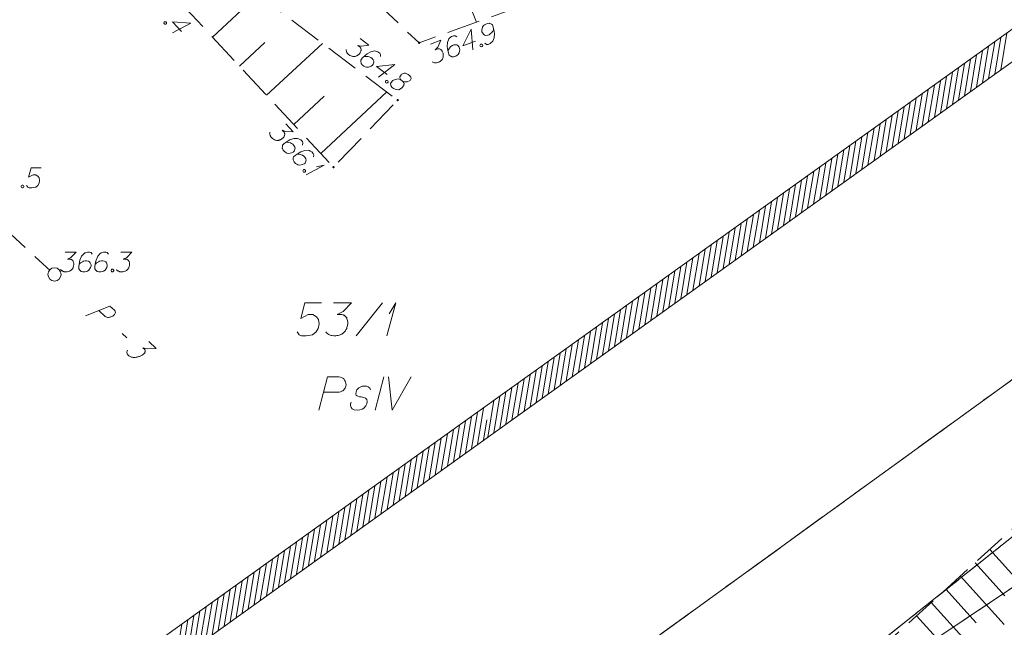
# Model space of a CAD drawing. Header units: metres. Extents: x 5555129 to 5556676, y 5635595 to 5636517.
# Tile 125 of 256: x 5555408 to 5555445, y 5636419 to 5636442. Entities that reach past the tile are written whole.
import ezdxf

# ---------------------------------------------------------------- set-up
doc = ezdxf.new("R2010")
doc.units = ezdxf.units.M
doc.header["$MEASUREMENT"] = 0
for name, pattern in [('L_0_04', [1.5, 1, -0.5]), ('L_0_05', [1.75, 1.25, -0.5]), ('PRZER1-1', [2, 1, -1]), ('PRZER2_5-1', [3.5, 2.5, -1]), ('PRZER3-1', [4, 3, -1])]:
    doc.linetypes.add(name, pattern=pattern)
for name, color, linetype, lineweight in [('#przekroje', 7, 'L_0_04', 18), ('#skartowane', 7, 'Continuous', 18), ('#zakres', 7, 'Continuous', 18)]:
    doc.layers.add(name, color=color, linetype=linetype, lineweight=lineweight)
for name, color, linetype, lineweight, true_color in [('GESDZI', 7, 'Continuous', 18, 0x0a0909), ('GESDZI_O', 7, 'Continuous', 18, 0x0a0909), ('GESKKL', 7, 'PRZER3-1', 18, 0x008000), ('GESKKL_O', 7, 'PRZER3-1', 18, 0x008000), ('GESUZY', 7, 'PRZER1-1', 18, 0x008000), ('GSSZSN', 7, 'PRZER2_5-1', 18, 0x0a0909)]:
    doc.layers.add(name, color=color, linetype=linetype, lineweight=lineweight, true_color=true_color)

# ---------------------------------------------------------------- blocks, each defined once
blk = doc.blocks.new('SLU')
at = {"color": 0, "linetype": 'Continuous', "lineweight": 18}
blk.add_wipeout([(0, -0.5), (0.25, -0.433), (0.433, -0.25), (0.5, 0), (0.433, 0.25), (0.25, 0.433), (0, 0.5), (-0.25, 0.433), (-0.433, 0.25), (-0.5, 0), (-0.433, -0.25), (-0.25, -0.433)], dxfattribs=at)
blk.add_circle((0, 0), 0.5, dxfattribs=at)
blk = doc.blocks.new('*U172')
at = {"layer": 'GESDZI_O', "color": 96, "linetype": 'ByBlock', "lineweight": 18}
for q in [(5555421.991, 5636429.864), (5555422.08, 5636430.691)]:
    blk.add_line((5555422.326, 5636431.114), q, dxfattribs=at)
blk = doc.blocks.new('*U306')
at = {"layer": '#skartowane', "color": 7, "linetype": 'ByBlock', "lineweight": 18}
for q in [(5555418.943, 5636435.946), (5555419.342, 5636436.246)]:
    blk.add_line((5555419.628, 5636436.311), q, dxfattribs=at)

msp = doc.modelspace()

# ---------------------------------------------------------------- hatches: boundary and pattern name
at = {"layer": '#skartowane', "linetype": 'Continuous', "lineweight": 18}
h = msp.add_hatch(color=7, dxfattribs=at)
edge = h.paths.add_edge_path()
edge.add_arc((5555423.21, 5636440.92), 0.045, 0, 360)
h = msp.add_hatch(color=7, dxfattribs=at)
edge = h.paths.add_edge_path()
edge.add_arc((5555422.4, 5636438.76), 0.045, 0, 360)
h = msp.add_hatch(color=7, dxfattribs=at)
edge = h.paths.add_edge_path()
edge.add_arc((5555419.98, 5636436.23), 0.045, 0, 360)
h = msp.add_hatch(color=7, dxfattribs=at)
edge = h.paths.add_edge_path()
edge.add_arc((5555409.46, 5636432.18), 0.045, 0, 360)

# ---------------------------------------------------------------- linework, layer by layer
at = {"layer": '#przekroje', "color": 7, "linetype": 'Continuous'}
msp.add_line((5555412.01228, 5636429.95759), (5555412.18754, 5636429.79699), dxfattribs=at)
at = {"layer": '#przekroje', "color": 7, "lineweight": 18, "flags": 128}
msp.add_lwpolyline([(5555409.45589, 5636432.18389), (5555392.51376, 5636447.75696)], dxfattribs=at)
at = {"layer": '#przekroje', "color": 7, "linetype": 'Continuous', "flags": 128}
for points in [[(5555410.62197, 5636430.61645), (5555411.54635, 5636430.99012), (5555411.72161, 5636430.82952), (5555411.73983, 5636430.80314), (5555411.74588, 5636430.78806), (5555411.75172, 5636430.7538), (5555411.74951, 5636430.72707), (5555411.73702, 5636430.70007), (5555411.71823, 5636430.66916), (5555411.68311, 5636430.63413), (5555411.6501, 5636430.60671), (5555411.61501, 5636430.59074), (5555411.58621, 5636430.57868), (5555411.55331, 5636430.57038), (5555411.52665, 5636430.56605), (5555411.48964, 5636430.56152), (5555411.45473, 5636430.5646), (5555411.43017, 5636430.56789), (5555411.39738, 5636430.5787), (5555411.3709, 5636430.59343), (5555411.1264, 5636430.81748)], [(5555413.00934, 5636429.64953), (5555413.2946, 5636429.38814), (5555412.94972, 5636429.37738), (5555412.79196, 5636429.41614), (5555412.86531, 5636429.34893), (5555412.87548, 5636429.33008), (5555412.87739, 5636429.31864), (5555412.8794, 5636429.30726), (5555412.88132, 5636429.29582), (5555412.8791, 5636429.26909), (5555412.86864, 5636429.24977), (5555412.85828, 5636429.2305), (5555412.84378, 5636429.21488), (5555412.80866, 5636429.17985), (5555412.77558, 5636429.1525), (5555412.75697, 5636429.14064), (5555412.73223, 5636429.12488), (5555412.69106, 5636429.10493), (5555412.6622, 5636429.09293), (5555412.63341, 5636429.08087), (5555412.61079, 5636429.07283), (5555412.59437, 5636429.06866), (5555412.57789, 5636429.06454), (5555412.56147, 5636429.06036), (5555412.53471, 5636429.05597), (5555412.49771, 5636429.05143), (5555412.467, 5636429.05081), (5555412.44647, 5636429.0504), (5555412.42184, 5636429.05375), (5555412.39727, 5636429.05704), (5555412.3686, 5636429.06409), (5555412.35421, 5636429.06758), (5555412.31328, 5636429.08587), (5555412.28269, 5636429.10436), (5555412.26016, 5636429.11533), (5555412.23166, 5636429.14144), (5555412.2053, 5636429.17528), (5555412.19918, 5636429.19043), (5555412.19322, 5636429.20557), (5555412.1871, 5636429.22071), (5555412.18728, 5636429.23977), (5555412.1874, 5636429.25889), (5555412.19181, 5636429.29329), (5555412.2043, 5636429.32029)]]:
    msp.add_lwpolyline(points, dxfattribs=at)
at = {"layer": '#przekroje', "color": 7}
msp.add_point((5555409.45589, 5636432.18389), dxfattribs=at)
at = {"layer": '#skartowane', "color": 7, "linetype": 'L_0_05', "lineweight": 18, "flags": 128}
msp.add_lwpolyline([(5555432.93, 5636457.69), (5555438.86, 5636449.66), (5555436.29, 5636445.65), (5555423.21, 5636440.92), (5555417.49, 5636446.3), (5555414.53, 5636446.6), (5555413.43, 5636445.53), (5555422.4, 5636438.76), (5555419.98, 5636436.23), (5555412.85, 5636443.89), (5555412.48, 5636446.64), (5555413.54, 5636447.53), (5555418.01, 5636448.49), (5555423.96, 5636443.4), (5555433.97, 5636447.4), (5555436.04, 5636449.95), (5555431.57, 5636456.93), (5555430.41, 5636459.78), (5555432.93, 5636457.69)], close=True, dxfattribs=at)
at = {"layer": '#skartowane', "color": 7, "linetype": 'Continuous', "lineweight": 18, "flags": 128}
for points in [[(5555424.59116, 5636443.65221), (5555425.37072, 5636441.70136)], [(5555415.4114, 5636441.1382), (5555417.0668, 5636442.67905)], [(5555413.65916, 5636441.71513), (5555413.67931, 5636441.69349), (5555413.6827, 5636441.67251), (5555413.67751, 5636441.64341), (5555413.65587, 5636441.62326), (5555413.62648, 5636441.62017), (5555413.60579, 5636441.62506), (5555413.58565, 5636441.6467), (5555413.58225, 5636441.66769), (5555413.58744, 5636441.69678), (5555413.60909, 5636441.71693), (5555413.63848, 5636441.72002), (5555413.65916, 5636441.71513)], [(5555414.2475, 5636441.34308), (5555413.90149, 5636441.71481), (5555414.59329, 5636441.66495), (5555413.90751, 5636441.30091)], [(5555425.68398, 5636440.90594), (5555425.75048, 5636440.86097), (5555425.80654, 5636440.86235), (5555425.88428, 5636440.89047), (5555425.93178, 5636440.93276), (5555425.96109, 5636440.95592), (5555425.98277, 5636440.98264), (5555426.03547, 5636441.11473), (5555426.04841, 5636441.27011), (5555426.03893, 5636441.34827), (5555426.00289, 5636441.51739), (5555425.97279, 5636441.60065), (5555425.93853, 5636441.62593), (5555425.87803, 5636441.65429), (5555425.8574, 5636441.65939), (5555425.79583, 5636441.65601), (5555425.72359, 5636441.62989), (5555425.67208, 5636441.5987), (5555425.63727, 5636441.57355), (5555425.5978, 5636441.50905), (5555425.5744, 5636441.40011), (5555425.57778, 5636441.33854), (5555425.59384, 5636441.29412), (5555425.64777, 5636441.23194), (5555425.68001, 5636441.21225), (5555425.72687, 5636441.20408), (5555425.79955, 5636441.21147), (5555425.84957, 5636441.22956), (5555425.90458, 5636441.26834), (5555425.93748, 5636441.29903), (5555425.98805, 5636441.36755), (5555426.01132, 5636441.40741), (5555426.02193, 5636441.43003)], [(5555425.33452, 5636440.98684), (5555424.85695, 5636440.81414), (5555425.17387, 5636441.4311), (5555425.24011, 5636440.65752)], [(5555416.4334, 5636440.04023), (5555417.38946, 5636440.93015)], [(5555417.45539, 5636438.94227), (5555419.5613, 5636440.90247)], [(5555420.98637, 5636441.08723), (5555421.31631, 5636440.83821), (5555421.03978, 5636440.79538), (5555420.89693, 5636440.82176), (5555420.98177, 5636440.75773), (5555420.99709, 5636440.73882), (5555421.00293, 5636440.72696), (5555421.00883, 5636440.71516), (5555421.01467, 5636440.7033), (5555421.02288, 5636440.67497), (5555421.02161, 5636440.65367), (5555421.02039, 5636440.63246), (5555421.01444, 5636440.61469), (5555420.99899, 5636440.57462), (5555420.98232, 5636440.54281), (5555420.97163, 5636440.52864), (5555420.9574, 5636440.50978), (5555420.93137, 5636440.48503), (5555420.9124, 5636440.46976), (5555420.89349, 5636440.45444), (5555420.87809, 5636440.44392), (5555420.8663, 5636440.43802), (5555420.85444, 5636440.43218), (5555420.84265, 5636440.42629), (5555420.82252, 5636440.41922), (5555420.79411, 5636440.41107), (5555420.76937, 5636440.40761), (5555420.75282, 5636440.4053), (5555420.73153, 5636440.40657), (5555420.71031, 5636440.40779), (5555420.68435, 5636440.41259), (5555420.67133, 5636440.41496), (5555420.63119, 5636440.43046), (5555420.59938, 5636440.44713), (5555420.57694, 5636440.45661), (5555420.54398, 5636440.48148), (5555420.50986, 5636440.51469), (5555420.49922, 5636440.53007), (5555420.4887, 5636440.54546), (5555420.47805, 5636440.56084), (5555420.47106, 5636440.58091), (5555420.464, 5636440.60103), (5555420.4547, 5636440.63765), (5555420.45475, 5636440.6672)], [(5555423.64127, 5636440.87688), (5555424.03, 5636441.01745), (5555423.91497, 5636440.76235), (5555423.81491, 5636440.65705), (5555423.91487, 5636440.69319), (5555423.93907, 5636440.69572), (5555423.9522, 5636440.69414), (5555423.9653, 5636440.69264), (5555423.97843, 5636440.69106), (5555424.00665, 5636440.68248), (5555424.0238, 5636440.66979), (5555424.04091, 5636440.65719), (5555424.05255, 5636440.64251), (5555424.0777, 5636440.6077), (5555424.09526, 5636440.57637), (5555424.1013, 5636440.55967), (5555424.10933, 5636440.53746), (5555424.11587, 5636440.50215), (5555424.11831, 5636440.47791), (5555424.12083, 5636440.4537), (5555424.12124, 5636440.43506), (5555424.11975, 5636440.42196), (5555424.11817, 5636440.40883), (5555424.11667, 5636440.39574), (5555424.11161, 5636440.37502), (5555424.10294, 5636440.34676), (5555424.09233, 5636440.32414), (5555424.08524, 5636440.30902), (5555424.07255, 5636440.29187), (5555424.05995, 5636440.27475), (5555424.04176, 5636440.25561), (5555424.03267, 5636440.246), (5555423.99777, 5636440.22082), (5555423.96645, 5636440.20326), (5555423.94626, 5636440.18963), (5555423.90743, 5636440.17559), (5555423.86098, 5636440.16512), (5555423.84228, 5636440.16459), (5555423.82364, 5636440.16418), (5555423.80495, 5636440.16365), (5555423.78432, 5636440.16875), (5555423.7636, 5636440.17382), (5555423.72784, 5636440.186), (5555423.70311, 5636440.20218)], [(5555424.63005, 5636441.14653), (5555424.56355, 5636441.1915), (5555424.50757, 5636441.19015), (5555424.42983, 5636441.16204), (5555424.38233, 5636441.11974), (5555424.35302, 5636441.09659), (5555424.33125, 5636441.06983), (5555424.27855, 5636440.93774), (5555424.2657, 5636440.78239), (5555424.27509, 5636440.7042), (5555424.31113, 5636440.53508), (5555424.34124, 5636440.45182), (5555424.3755, 5636440.42654), (5555424.43599, 5636440.39818), (5555424.45671, 5636440.39311), (5555424.51828, 5636440.39649), (5555424.59043, 5636440.42258), (5555424.64195, 5636440.45377), (5555424.67685, 5636440.47895), (5555424.71631, 5636440.54346), (5555424.73971, 5636440.65239), (5555424.73625, 5636440.71393), (5555424.72018, 5636440.75835), (5555424.66634, 5636440.82056), (5555424.6341, 5636440.84025), (5555424.58715, 5636440.84839), (5555424.51447, 5636440.841), (5555424.46454, 5636440.82294), (5555424.40945, 5636440.78413), (5555424.37663, 5636440.75348), (5555424.32606, 5636440.68495), (5555424.30279, 5636440.64509), (5555424.2921, 5636440.62244)], [(5555421.75195, 5636440.40585), (5555421.75334, 5636440.48612), (5555421.72166, 5636440.53228), (5555421.65567, 5636440.58208), (5555421.59431, 5636440.5988), (5555421.55891, 5636440.61072), (5555421.52461, 5636440.61436), (5555421.38516, 5636440.58644), (5555421.24798, 5636440.51242), (5555421.18758, 5636440.46188), (5555421.06554, 5636440.33939), (5555421.0122, 5636440.26872), (5555421.00971, 5636440.22621), (5555421.01896, 5636440.16005), (5555421.02602, 5636440.13992), (5555421.06246, 5636440.09017), (5555421.12369, 5636440.04395), (5555421.17794, 5636440.0178), (5555421.21809, 5636440.0023), (5555421.29368, 5636440.00444), (5555421.39773, 5636440.04428), (5555421.44741, 5636440.08077), (5555421.47587, 5636440.11847), (5555421.49861, 5636440.19754), (5555421.49752, 5636440.2353), (5555421.47872, 5636440.27908), (5555421.43285, 5636440.33595), (5555421.39047, 5636440.36794), (5555421.32789, 5636440.39292), (5555421.28429, 5636440.40369), (5555421.19927, 5636440.40867), (5555421.15317, 5636440.40641), (5555421.12835, 5636440.40301)], [(5555425.52245, 5636440.86642), (5555425.55026, 5636440.87647), (5555425.57089, 5636440.87138), (5555425.59563, 5636440.8552), (5555425.60568, 5636440.82739), (5555425.59701, 5636440.79914), (5555425.58441, 5636440.78203), (5555425.5566, 5636440.77197), (5555425.53597, 5636440.77707), (5555425.51123, 5636440.79324), (5555425.50118, 5636440.82105), (5555425.50985, 5636440.8493), (5555425.52245, 5636440.86642)], [(5555422.0026, 5636439.72838), (5555421.59725, 5636440.03432), (5555422.28719, 5636440.10545), (5555421.67512, 5636439.62777)], [(5555422.00425, 5636439.50519), (5555422.02785, 5636439.48737), (5555422.03484, 5636439.4673), (5555422.03479, 5636439.43775), (5555422.01698, 5636439.41415), (5555421.98857, 5636439.40599), (5555421.96735, 5636439.40721), (5555421.94375, 5636439.42502), (5555421.93676, 5636439.4451), (5555421.93681, 5636439.47465), (5555421.95463, 5636439.49825), (5555421.98303, 5636439.50641), (5555422.00425, 5636439.50519)], [(5555422.52039, 5636439.52249), (5555422.58638, 5636439.47268), (5555422.60881, 5636439.4632), (5555422.68313, 5636439.44405), (5555422.75405, 5636439.44971), (5555422.8688, 5636439.50373), (5555422.91385, 5636439.5733), (5555422.89866, 5636439.6217), (5555422.84337, 5636439.68568), (5555422.79624, 5636439.72126), (5555422.69595, 5636439.7747), (5555422.64991, 5636439.77251), (5555422.54938, 5636439.73735), (5555422.52695, 5636439.71735), (5555422.48299, 5636439.6395), (5555422.4805, 5636439.59699), (5555422.52039, 5636439.52249), (5555422.43075, 5636439.56055), (5555422.30675, 5636439.54322), (5555422.21565, 5636439.50094), (5555422.19314, 5636439.481), (5555422.13028, 5636439.38782), (5555422.13709, 5636439.3087), (5555422.17942, 5636439.24716), (5555422.23598, 5636439.20447), (5555422.34338, 5636439.16045), (5555422.44136, 5636439.15303), (5555422.54778, 5636439.20589), (5555422.57387, 5636439.23058), (5555422.62604, 5636439.30958), (5555422.63813, 5636439.40403), (5555422.58638, 5636439.47268)], [(5555419.49938, 5636436.74634), (5555421.99285, 5636439.06729)], [(5555418.47739, 5636437.84431), (5555419.62723, 5636438.91459)], [(5555418.17601, 5636437.87081), (5555418.45764, 5636437.56824), (5555418.17788, 5636437.57412), (5555418.04179, 5636437.62492), (5555418.11421, 5636437.54712), (5555418.12601, 5636437.52584), (5555418.1297, 5636437.51314), (5555418.13346, 5636437.5005), (5555418.13715, 5636437.4878), (5555418.14031, 5636437.45847), (5555418.13536, 5636437.43773), (5555418.13047, 5636437.41704), (5555418.12152, 5636437.40059), (5555418.09935, 5636437.36381), (5555418.0774, 5636437.33538), (5555418.0644, 5636437.32328), (5555418.04711, 5636437.30719), (5555418.01719, 5636437.28733), (5555417.99584, 5636437.2756), (5555417.97456, 5636437.26379), (5555417.95757, 5636437.25611), (5555417.94493, 5636437.25235), (5555417.93223, 5636437.24866), (5555417.9196, 5636437.2449), (5555417.89855, 5636437.24145), (5555417.86916, 5636437.23835), (5555417.84419, 5636437.23925), (5555417.82749, 5636437.23985), (5555417.80675, 5636437.2448), (5555417.78607, 5636437.24969), (5555417.76133, 5636437.25893), (5555417.74892, 5636437.26352), (5555417.71208, 5636437.28577), (5555417.68366, 5636437.30771), (5555417.66321, 5636437.32094), (5555417.63507, 5636437.35117), (5555417.60724, 5636437.3898), (5555417.59943, 5636437.40679), (5555417.59175, 5636437.42378), (5555417.58394, 5636437.44078), (5555417.58054, 5636437.46176), (5555417.57708, 5636437.4828), (5555417.57429, 5636437.52048), (5555417.57948, 5636437.54957)], [(5555418.8115, 5636437.06674), (5555418.82683, 5636437.14554), (5555418.80365, 5636437.19651), (5555418.74733, 5636437.25702), (5555418.6898, 5636437.28416), (5555418.65702, 5636437.30204), (5555418.62387, 5636437.31159), (5555418.48169, 5636437.30833), (5555418.33373, 5636437.25928), (5555418.26547, 5636437.22001), (5555418.12399, 5636437.12059), (5555418.05919, 5636437.06027), (5555418.04935, 5636437.01884), (5555418.04695, 5636436.95207), (5555418.05041, 5636436.93103), (5555418.07764, 5636436.8757), (5555418.12992, 5636436.81954), (5555418.17879, 5636436.78436), (5555418.21563, 5636436.76212), (5555418.29045, 5636436.75108), (5555418.39984, 5636436.77223), (5555418.4551, 5636436.79953), (5555418.48968, 5636436.83172), (5555418.52582, 5636436.90563), (5555418.53131, 5636436.94301), (5555418.5204, 5636436.98939), (5555418.48512, 5636437.05336), (5555418.44894, 5636437.09223), (5555418.39165, 5636437.12771), (5555418.35059, 5636437.14589), (5555418.26773, 5636437.16558), (5555418.22194, 5636437.17136), (5555418.19691, 5636437.17232)], [(5555419.22588, 5636436.62156), (5555419.24121, 5636436.70036), (5555419.21803, 5636436.75133), (5555419.1617, 5636436.81185), (5555419.10418, 5636436.83898), (5555419.07139, 5636436.85687), (5555419.03824, 5636436.86641), (5555418.89607, 5636436.86315), (5555418.7481, 5636436.8141), (5555418.67984, 5636436.77483), (5555418.53837, 5636436.67541), (5555418.47356, 5636436.61509), (5555418.46372, 5636436.57366), (5555418.46133, 5636436.5069), (5555418.46479, 5636436.48585), (5555418.49202, 5636436.43052), (5555418.54429, 5636436.37436), (5555418.59317, 5636436.33919), (5555418.63001, 5636436.31694), (5555418.70482, 5636436.30591), (5555418.81421, 5636436.32706), (5555418.86948, 5636436.35436), (5555418.90406, 5636436.38654), (5555418.9402, 5636436.46046), (5555418.94568, 5636436.49783), (5555418.93478, 5636436.54421), (5555418.8995, 5636436.60819), (5555418.86332, 5636436.64705), (5555418.80603, 5636436.68253), (5555418.76496, 5636436.70072), (5555418.6821, 5636436.7204), (5555418.63632, 5636436.72619), (5555418.61128, 5636436.72715)], [(5555408.94715, 5636436.20152), (5555408.57508, 5636436.20152), (5555408.48059, 5636435.84721), (5555408.65189, 5636435.93574), (5555408.75223, 5636435.93574), (5555408.8349, 5636435.88264), (5555408.88215, 5636435.82359), (5555408.89396, 5636435.72316), (5555408.87629, 5636435.62282), (5555408.82904, 5636435.54014), (5555408.74637, 5636435.47514), (5555408.60465, 5636435.45152), (5555408.49836, 5636435.45152), (5555408.44516, 5636435.47514), (5555408.39792, 5636435.54014)], [(5555418.90343, 5636436.13593), (5555418.92358, 5636436.11429), (5555418.92697, 5636436.09331), (5555418.92179, 5636436.06421), (5555418.90014, 5636436.04407), (5555418.87075, 5636436.04097), (5555418.85007, 5636436.04586), (5555418.82992, 5636436.06751), (5555418.82652, 5636436.08849), (5555418.83171, 5636436.11758), (5555418.85336, 5636436.13773), (5555418.88275, 5636436.14082), (5555418.90343, 5636436.13593)], [(5555408.23258, 5636435.55195), (5555408.26215, 5636435.55195), (5555408.27982, 5636435.54014), (5555408.29758, 5636435.51652), (5555408.29758, 5636435.48695), (5555408.27982, 5636435.46333), (5555408.26215, 5636435.45152), (5555408.23258, 5636435.45152), (5555408.21491, 5636435.46333), (5555408.19715, 5636435.48695), (5555408.19715, 5636435.51652), (5555408.21491, 5636435.54014), (5555408.23258, 5636435.55195)], [(5555410.87965, 5636432.94544), (5555410.83241, 5636433.01035), (5555410.77931, 5636433.02811), (5555410.69663, 5636433.02811), (5555410.63758, 5636433.00449), (5555410.60215, 5636432.99268), (5555410.57258, 5636432.97492), (5555410.4781, 5636432.86863), (5555410.41319, 5636432.7269), (5555410.39543, 5636432.65018), (5555410.37181, 5636432.47889), (5555410.37181, 5636432.39036), (5555410.39543, 5636432.35492), (5555410.44267, 5636432.30768), (5555410.46043, 5636432.29587), (5555410.51948, 5636432.27811), (5555410.5962, 5636432.27811), (5555410.65525, 5636432.28992), (5555410.69663, 5636432.30173), (5555410.75569, 5636432.34897), (5555410.81474, 5636432.44346), (5555410.83241, 5636432.50251), (5555410.83241, 5636432.54975), (5555410.80293, 5636432.62656), (5555410.77931, 5636432.65604), (5555410.73793, 5636432.67966), (5555410.66706, 5636432.69742), (5555410.61396, 5636432.69742), (5555410.54896, 5636432.67966), (5555410.50767, 5636432.66199), (5555410.43681, 5636432.61475), (5555410.40138, 5636432.58518), (5555410.38362, 5636432.56751)], [(5555411.48783, 5636432.94544), (5555411.44059, 5636433.01035), (5555411.38749, 5636433.02811), (5555411.30482, 5636433.02811), (5555411.24577, 5636433.00449), (5555411.21034, 5636432.99268), (5555411.18077, 5636432.97492), (5555411.08628, 5636432.86863), (5555411.02137, 5636432.7269), (5555411.00361, 5636432.65018), (5555410.97999, 5636432.47889), (5555410.97999, 5636432.39036), (5555411.00361, 5636432.35492), (5555411.05085, 5636432.30768), (5555411.06861, 5636432.29587), (5555411.12767, 5636432.27811), (5555411.20439, 5636432.27811), (5555411.26344, 5636432.28992), (5555411.30482, 5636432.30173), (5555411.36387, 5636432.34897), (5555411.42292, 5636432.44346), (5555411.44059, 5636432.50251), (5555411.44059, 5636432.54975), (5555411.41111, 5636432.62656), (5555411.38749, 5636432.65604), (5555411.34611, 5636432.67966), (5555411.27525, 5636432.69742), (5555411.22215, 5636432.69742), (5555411.15715, 5636432.67966), (5555411.11585, 5636432.66199), (5555411.04499, 5636432.61475), (5555411.00956, 5636432.58518), (5555410.9918, 5636432.56751)], [(5555411.96025, 5636433.02811), (5555412.37361, 5636433.02811), (5555412.17869, 5636432.82734), (5555412.04878, 5636432.76233), (5555412.15507, 5636432.76233), (5555412.17869, 5636432.75647), (5555412.1905, 5636432.75052), (5555412.20231, 5636432.74466), (5555412.21412, 5636432.73871), (5555412.23774, 5636432.72104), (5555412.24955, 5636432.70328), (5555412.26136, 5636432.68561), (5555412.26731, 5636432.66785), (5555412.27912, 5636432.62656), (5555412.28498, 5636432.59113), (5555412.28498, 5636432.57337), (5555412.28498, 5636432.54975), (5555412.27912, 5636432.51432), (5555412.27317, 5636432.4907), (5555412.26731, 5636432.46708), (5555412.26136, 5636432.44941), (5555412.2555, 5636432.4376), (5555412.24955, 5636432.42579), (5555412.24369, 5636432.41398), (5555412.23188, 5636432.39621), (5555412.21412, 5636432.37259), (5555412.19645, 5636432.35492), (5555412.18464, 5636432.34311), (5555412.16688, 5636432.3313), (5555412.14921, 5636432.31949), (5555412.12559, 5636432.30768), (5555412.11378, 5636432.30173), (5555412.0724, 5636432.28992), (5555412.03697, 5636432.28406), (5555412.01335, 5636432.27811), (5555411.97206, 5636432.27811), (5555411.92481, 5636432.28406), (5555411.90705, 5636432.28992), (5555411.88938, 5636432.29587), (5555411.87162, 5636432.30173), (5555411.85395, 5636432.31354), (5555411.83619, 5636432.32535), (5555411.80671, 5636432.34897), (5555411.78895, 5636432.37259)], [(5555411.62361, 5636432.37855), (5555411.65318, 5636432.37855), (5555411.67085, 5636432.36673), (5555411.68861, 5636432.34311), (5555411.68861, 5636432.31354), (5555411.67085, 5636432.28992), (5555411.65318, 5636432.27811), (5555411.62361, 5636432.27811), (5555411.60594, 5636432.28992), (5555411.58818, 5636432.31354), (5555411.58818, 5636432.34311), (5555411.60594, 5636432.36673), (5555411.62361, 5636432.37855)]]:
    msp.add_lwpolyline(points, dxfattribs=at)
at = {"layer": '#zakres', "color": 134, "linetype": 'Continuous', "lineweight": 18}
for p, q in [((5555425.50876, 5636427.05642), (5555453.20876, 5636446.90642)), ((5555426.09124, 5636426.24358), (5555453.79124, 5636446.09358)), ((5555445.14538, 5636439.90408), (5555445.37342, 5636441.28538)), ((5555444.69019, 5636439.57789), (5555444.91823, 5636440.95919)), ((5555444.91778, 5636439.74098), (5555445.14582, 5636441.12229)), ((5555444.235, 5636439.25169), (5555444.46303, 5636440.633)), ((5555444.46259, 5636439.41479), (5555444.69063, 5636440.79609)), ((5555443.77981, 5636438.9255), (5555444.00784, 5636440.3068)), ((5555444.0074, 5636439.0886), (5555444.23544, 5636440.4699)), ((5555443.09702, 5636438.43621), (5555443.32506, 5636439.81752)), ((5555443.32461, 5636438.59931), (5555443.55265, 5636439.98061)), ((5555443.55221, 5636438.7624), (5555443.78025, 5636440.14371)), ((5555442.64183, 5636438.11002), (5555442.86987, 5636439.49132)), ((5555442.86942, 5636438.27312), (5555443.09746, 5636439.65442)), ((5555442.18664, 5636437.78383), (5555442.41468, 5636439.16513)), ((5555442.41423, 5636437.94692), (5555442.64227, 5636439.32823)), ((5555441.50385, 5636437.29454), (5555441.73189, 5636438.67584)), ((5555441.73145, 5636437.45763), (5555441.95949, 5636438.83894)), ((5555441.95904, 5636437.62073), (5555442.18708, 5636439.00203)), ((5555441.04866, 5636436.96835), (5555441.2767, 5636438.34965)), ((5555441.27626, 5636437.13144), (5555441.5043, 5636438.51275)), ((5555440.59347, 5636436.64215), (5555440.82151, 5636438.02346)), ((5555440.82107, 5636436.80525), (5555441.04911, 5636438.18655)), ((5555440.13828, 5636436.31596), (5555440.36632, 5636437.69726)), ((5555440.36588, 5636436.47906), (5555440.59391, 5636437.86036)), ((5555439.4555, 5636435.82667), (5555439.68353, 5636437.20798)), ((5555439.68309, 5636435.98977), (5555439.91113, 5636437.37107)), ((5555439.91069, 5636436.15286), (5555440.13872, 5636437.53417)), ((5555439.0003, 5636435.50048), (5555439.22834, 5636436.88178)), ((5555439.2279, 5636435.66358), (5555439.45594, 5636437.04488)), ((5555438.54511, 5636435.17429), (5555438.77315, 5636436.55559)), ((5555438.77271, 5636435.33738), (5555439.00075, 5636436.71869)), ((5555437.86233, 5636434.685), (5555438.09037, 5636436.0663)), ((5555438.08992, 5636434.84809), (5555438.31796, 5636436.2294)), ((5555438.31752, 5636435.01119), (5555438.54556, 5636436.39249)), ((5555437.40714, 5636434.35881), (5555437.63518, 5636435.74011)), ((5555437.63473, 5636434.5219), (5555437.86277, 5636435.90321)), ((5555436.95195, 5636434.03261), (5555437.17999, 5636435.41392)), ((5555437.17954, 5636434.19571), (5555437.40758, 5636435.57701)), ((5555436.49676, 5636433.70642), (5555436.7248, 5636435.08772)), ((5555436.72435, 5636433.86952), (5555436.95239, 5636435.25082)), ((5555435.81397, 5636433.21713), (5555436.04201, 5636434.59843)), ((5555436.04157, 5636433.38023), (5555436.2696, 5636434.76153)), ((5555436.26916, 5636433.54332), (5555436.4972, 5636434.92463)), ((5555435.35878, 5636432.89094), (5555435.58682, 5636434.27224)), ((5555435.58638, 5636433.05404), (5555435.81441, 5636434.43534)), ((5555434.90359, 5636432.56475), (5555435.13163, 5636433.94605)), ((5555435.13118, 5636432.72784), (5555435.35922, 5636434.10915)), ((5555434.4484, 5636432.23855), (5555434.67644, 5636433.61986)), ((5555434.67599, 5636432.40165), (5555434.90403, 5636433.78295)), ((5555433.76561, 5636431.74927), (5555433.99365, 5636433.13057)), ((5555433.99321, 5636431.91236), (5555434.22125, 5636433.29366)), ((5555434.2208, 5636432.07546), (5555434.44884, 5636433.45676)), ((5555433.31042, 5636431.42307), (5555433.53846, 5636432.80438)), ((5555433.53802, 5636431.58617), (5555433.76606, 5636432.96747)), ((5555432.85523, 5636431.09688), (5555433.08327, 5636432.47818)), ((5555433.08283, 5636431.25998), (5555433.31087, 5636432.64128)), ((5555432.17245, 5636430.60759), (5555432.40048, 5636431.98889)), ((5555432.40004, 5636430.77069), (5555432.62808, 5636432.15199)), ((5555432.62764, 5636430.93378), (5555432.85568, 5636432.31509)), ((5555431.71726, 5636430.2814), (5555431.94529, 5636431.6627)), ((5555431.94485, 5636430.4445), (5555432.17289, 5636431.8258)), ((5555431.26207, 5636429.95521), (5555431.4901, 5636431.33651)), ((5555431.48966, 5636430.1183), (5555431.7177, 5636431.49961)), ((5555430.80687, 5636429.62901), (5555431.03491, 5636431.01032)), ((5555431.03447, 5636429.79211), (5555431.26251, 5636431.17341)), ((5555430.12409, 5636429.13973), (5555430.35213, 5636430.52103)), ((5555430.35168, 5636429.30282), (5555430.57972, 5636430.68412)), ((5555430.57928, 5636429.46592), (5555430.80732, 5636430.84722)), ((5555429.6689, 5636428.81353), (5555429.89694, 5636430.19484)), ((5555429.89649, 5636428.97663), (5555430.12453, 5636430.35793)), ((5555429.21371, 5636428.48734), (5555429.44175, 5636429.86864)), ((5555429.4413, 5636428.65044), (5555429.66934, 5636430.03174)), ((5555428.53092, 5636427.99805), (5555428.75896, 5636429.37935)), ((5555428.75852, 5636428.16115), (5555428.98656, 5636429.54245)), ((5555428.98611, 5636428.32424), (5555429.21415, 5636429.70555)), ((5555428.07573, 5636427.67186), (5555428.30377, 5636429.05316)), ((5555428.30333, 5636427.83496), (5555428.53136, 5636429.21626)), ((5555427.62054, 5636427.34567), (5555427.84858, 5636428.72697)), ((5555427.84814, 5636427.50876), (5555428.07617, 5636428.89007)), ((5555427.16535, 5636427.01947), (5555427.39339, 5636428.40078)), ((5555427.39295, 5636427.18257), (5555427.62098, 5636428.56387)), ((5555426.48256, 5636426.53019), (5555426.7106, 5636427.91149)), ((5555426.71016, 5636426.69328), (5555426.9382, 5636428.07458)), ((5555426.93775, 5636426.85638), (5555427.16579, 5636428.23768)), ((5555426.02737, 5636426.20399), (5555426.25541, 5636427.5853)), ((5555426.25497, 5636426.36709), (5555426.48301, 5636427.74839)), ((5555425.79978, 5636426.0409), (5555426.02782, 5636427.4222)), ((5555397.80876, 5636407.20642), (5555425.50876, 5636427.05642)), ((5555424.95602, 5636425.43625), (5555425.18406, 5636426.81756)), ((5555425.18362, 5636425.59935), (5555425.41166, 5636426.98065)), ((5555425.41121, 5636425.76245), (5555425.63925, 5636427.14375)), ((5555424.50083, 5636425.11006), (5555424.72887, 5636426.49137)), ((5555424.72843, 5636425.27316), (5555424.95646, 5636426.65446)), ((5555425.63881, 5636425.92554), (5555425.7662, 5636426.69717)), ((5555398.39124, 5636406.39358), (5555426.09124, 5636426.24358)), ((5555424.04564, 5636424.78387), (5555424.27368, 5636426.16517)), ((5555424.27324, 5636424.94697), (5555424.50127, 5636426.32827)), ((5555423.36285, 5636424.29458), (5555423.59089, 5636425.67588)), ((5555423.59045, 5636424.45768), (5555423.81849, 5636425.83898)), ((5555423.81805, 5636424.62077), (5555424.04608, 5636426.00208)), ((5555422.90766, 5636423.96839), (5555423.1357, 5636425.34969)), ((5555423.13526, 5636424.13148), (5555423.3633, 5636425.51279)), ((5555422.45247, 5636423.6422), (5555422.68051, 5636425.0235)), ((5555422.68007, 5636423.80529), (5555422.90811, 5636425.1866)), ((5555421.99728, 5636423.316), (5555422.22532, 5636424.69731)), ((5555422.22488, 5636423.4791), (5555422.45292, 5636424.8604)), ((5555421.3145, 5636422.82671), (5555421.54254, 5636424.20802)), ((5555421.54209, 5636422.98981), (5555421.77013, 5636424.37111)), ((5555421.76969, 5636423.15291), (5555421.99773, 5636424.53421)), ((5555420.85931, 5636422.50052), (5555421.08734, 5636423.88183)), ((5555421.0869, 5636422.66362), (5555421.31494, 5636424.04492)), ((5555420.40412, 5636422.17433), (5555420.63215, 5636423.55563)), ((5555420.63171, 5636422.33743), (5555420.85975, 5636423.71873)), ((5555419.72133, 5636421.68504), (5555419.94937, 5636423.06634)), ((5555419.94893, 5636421.84814), (5555420.17696, 5636423.22944)), ((5555420.17652, 5636422.01123), (5555420.40456, 5636423.39254)), ((5555419.26614, 5636421.35885), (5555419.49418, 5636422.74015)), ((5555419.49373, 5636421.52194), (5555419.72177, 5636422.90325)), ((5555418.81095, 5636421.03266), (5555419.03899, 5636422.41396)), ((5555419.03854, 5636421.19575), (5555419.26658, 5636422.57706)), ((5555418.35576, 5636420.70646), (5555418.5838, 5636422.08777)), ((5555418.58335, 5636420.86956), (5555418.81139, 5636422.25086)), ((5555417.67297, 5636420.21717), (5555417.90101, 5636421.59848)), ((5555417.90057, 5636420.38027), (5555418.12861, 5636421.76157)), ((5555418.12816, 5636420.54337), (5555418.3562, 5636421.92467)), ((5555417.21778, 5636419.89098), (5555417.44582, 5636421.27229)), ((5555417.44538, 5636420.05408), (5555417.67342, 5636421.43538)), ((5555416.76259, 5636419.56479), (5555416.99063, 5636420.94609)), ((5555416.99019, 5636419.72789), (5555417.21823, 5636421.10919)), ((5555416.3074, 5636419.2386), (5555416.53544, 5636420.6199)), ((5555416.535, 5636419.40169), (5555416.76303, 5636420.783)), ((5555415.62461, 5636418.74931), (5555415.85265, 5636420.13061)), ((5555415.85221, 5636418.9124), (5555416.08025, 5636420.29371)), ((5555416.07981, 5636419.0755), (5555416.30784, 5636420.4568)), ((5555415.16942, 5636418.42312), (5555415.39746, 5636419.80442)), ((5555415.39702, 5636418.58621), (5555415.62506, 5636419.96752)), ((5555414.71423, 5636418.09692), (5555414.94227, 5636419.47823)), ((5555414.94183, 5636418.26002), (5555415.16987, 5636419.64132)), ((5555414.03145, 5636417.60763), (5555414.25949, 5636418.98894)), ((5555414.25904, 5636417.77073), (5555414.48708, 5636419.15203)), ((5555414.48664, 5636417.93383), (5555414.71468, 5636419.31513))]:
    msp.add_line(p, q, dxfattribs=at)
at = {"layer": 'GESDZI', "color": 96, "linetype": 'Continuous', "lineweight": 18, "flags": 128}
for points in [[(5555401.07586, 5636390.28213), (5555404.07315, 5636395.01988), (5555409.75824, 5636401.08012), (5555415.60603, 5636406.36277), (5555423.63521, 5636411.74497), (5555430.73454, 5636417.45917), (5555447.05968, 5636429.28897), (5555454.52367, 5636438.19258), (5555464.20723, 5636454.06207), (5555467.11593, 5636460.58944), (5555468.33214, 5636465.00264), (5555472.29478, 5636474.76412), (5555473.72739, 5636476.91541), (5555478.7895, 5636482.30926), (5555486.82697, 5636487.15345), (5555491.3348, 5636490.87812), (5555494.57167, 5636495.11314), (5555496.20257, 5636499.77414)], [(5555498.83135, 5636497.82606), (5555497.91649, 5636495.12106), (5555494.88588, 5636489.9954), (5555492.01983, 5636486.87521), (5555487.89936, 5636483.58049), (5555479.09526, 5636477.12332), (5555476.22593, 5636474.14811), (5555473.05718, 5636465.85519), (5555470.67, 5636460.65), (5555463.04165, 5636442.88258), (5555458.42381, 5636436.43046), (5555450.58061, 5636426.25479), (5555436.48209, 5636415.04577), (5555422.9484, 5636405.30106), (5555415.3948, 5636399.94366), (5555410.2209, 5636395.15949), (5555404.63293, 5636386.63156), (5555399.59113, 5636376.9146), (5555395.48475, 5636361.97459)], [(5555395.48475, 5636361.97459), (5555399.59113, 5636376.9146), (5555404.63293, 5636386.63156), (5555410.2209, 5636395.15949), (5555415.3948, 5636399.94366), (5555422.9484, 5636405.30106), (5555436.48209, 5636415.04577), (5555450.58061, 5636426.25479), (5555458.42381, 5636436.43046), (5555463.04165, 5636442.88258), (5555470.67, 5636460.65), (5555472.46, 5636456.89), (5555469.38, 5636450.93), (5555457.42, 5636431.35), (5555451.21, 5636424.13), (5555441.83, 5636417.85), (5555424.78, 5636404.45), (5555410.8, 5636392.86), (5555407.98, 5636388.69), (5555401.58, 5636375.21), (5555399.1353, 5636366.43319)], [(5555399.1353, 5636366.43319), (5555401.58, 5636375.21), (5555407.98, 5636388.69), (5555410.8, 5636392.86), (5555424.78, 5636404.45), (5555441.83, 5636417.85), (5555451.21, 5636424.13), (5555457.42, 5636431.35), (5555469.38, 5636450.93), (5555472.46, 5636456.89), (5555487.39, 5636447.84), (5555495.36, 5636441.79), (5555512.96, 5636426.69), (5555500.39, 5636427.61), (5555493.74, 5636426.2), (5555492.33, 5636424.58), (5555491.43, 5636422.53), (5555488.92, 5636412.93), (5555484.75, 5636396.97), (5555483.80691, 5636393.35877)]]:
    msp.add_lwpolyline(points, dxfattribs=at)
msp.add_lwpolyline([(5555404.07315, 5636395.01988), (5555398.74807, 5636398.73534), (5555383.39, 5636416.92), (5555389.73418, 5636423.87277), (5555402.78931, 5636438.70846), (5555413.79929, 5636449.56029), (5555420.66938, 5636454.7141), (5555430.38282, 5636458.56897), (5555437.18456, 5636462.45976), (5555446.83996, 5636464.59669), (5555451.86782, 5636465.41811), (5555457.22444, 5636464.58039), (5555467.11593, 5636460.58944), (5555464.20723, 5636454.06207), (5555454.52367, 5636438.19258), (5555447.05968, 5636429.28897), (5555430.73454, 5636417.45917), (5555423.63521, 5636411.74497), (5555415.60603, 5636406.36277), (5555409.75824, 5636401.08012), (5555404.07315, 5636395.01988)], close=True, dxfattribs=at)
at = {"layer": 'GESDZI_O', "color": 96, "linetype": 'Continuous', "lineweight": 18}
msp.add_line((5555420.83006, 5636429.8642), (5555421.82417, 5636431.1142), dxfattribs=at)
at = {"layer": 'GESDZI_O', "color": 96, "linetype": 'Continuous', "lineweight": 18, "flags": 128}
for points in [[(5555419.52116, 5636431.1142), (5555418.90104, 5636431.1142), (5555418.74357, 5636430.52369), (5555419.02906, 5636430.67124), (5555419.1963, 5636430.67124), (5555419.33408, 5636430.58274), (5555419.41282, 5636430.48432), (5555419.4325, 5636430.31693), (5555419.40305, 5636430.14969), (5555419.32432, 5636430.01191), (5555419.18653, 5636429.90357), (5555418.95033, 5636429.8642), (5555418.77317, 5636429.8642), (5555418.68452, 5636429.90357), (5555418.60578, 5636430.01191)], [(5555419.97389, 5636431.1142), (5555420.66282, 5636431.1142), (5555420.33796, 5636430.77958), (5555420.12144, 5636430.67124), (5555420.29859, 5636430.67124), (5555420.33796, 5636430.66147), (5555420.35764, 5636430.65155), (5555420.37733, 5636430.64179), (5555420.39701, 5636430.63187), (5555420.43638, 5636430.60242), (5555420.45606, 5636430.57282), (5555420.47575, 5636430.54337), (5555420.48567, 5636430.51377), (5555420.50535, 5636430.44495), (5555420.51512, 5636430.3859), (5555420.51512, 5636430.3563), (5555420.51512, 5636430.31693), (5555420.50535, 5636430.25788), (5555420.49543, 5636430.21851), (5555420.48567, 5636430.17914), (5555420.47575, 5636430.14969), (5555420.46598, 5636430.13001), (5555420.45606, 5636430.11032), (5555420.4463, 5636430.09064), (5555420.42661, 5636430.06104), (5555420.39701, 5636430.02167), (5555420.36756, 5636429.99222), (5555420.34788, 5636429.97254), (5555420.31828, 5636429.95285), (5555420.28883, 5636429.93317), (5555420.24946, 5636429.91349), (5555420.22978, 5636429.90357), (5555420.16081, 5636429.88388), (5555420.10175, 5636429.87412), (5555420.06239, 5636429.8642), (5555419.99357, 5636429.8642), (5555419.91483, 5636429.87412), (5555419.88523, 5636429.88388), (5555419.85578, 5636429.8938), (5555419.82618, 5636429.90357), (5555419.79673, 5636429.92325), (5555419.76713, 5636429.94294), (5555419.718, 5636429.9823), (5555419.68839, 5636430.02167)]]:
    msp.add_lwpolyline(points, dxfattribs=at)
at = {"layer": 'GESKKL', "color": 96, "linetype": 'PRZER3-1', "lineweight": 18, "ltscale": 0.5, "true_color": 0x008000}
msp.add_lwpolyline([(5555447.05968, 5636429.28897), (5555454.52367, 5636438.19258), (5555464.20723, 5636454.06207), (5555467.11593, 5636460.58944), (5555457.22444, 5636464.58039), (5555451.86782, 5636465.41811), (5555446.83996, 5636464.59669), (5555437.18456, 5636462.45976), (5555430.38282, 5636458.56897), (5555420.66938, 5636454.7141), (5555413.79929, 5636449.56029), (5555402.78931, 5636438.70846), (5555389.73418, 5636423.87277), (5555383.39, 5636416.92), (5555398.74807, 5636398.73534), (5555404.07315, 5636395.01988), (5555409.75824, 5636401.08012), (5555415.60603, 5636406.36277), (5555423.63521, 5636411.74497), (5555430.73454, 5636417.45917), (5555447.05968, 5636429.28897)], close=True, dxfattribs=at)
at = {"layer": 'GESKKL_O', "color": 96, "linetype": 'Continuous', "lineweight": 18, "true_color": 0x008000}
msp.add_line((5555421.88094, 5636428.31806), (5555421.54631, 5636427.06806), dxfattribs=at)
at = {"layer": 'GESKKL_O', "color": 96, "linetype": 'Continuous', "lineweight": 18, "true_color": 0x008000, "flags": 128}
for points in [[(5555419.42046, 5636427.06806), (5555419.75508, 5636428.31806), (5555420.17836, 5636428.31806), (5555420.23741, 5636428.30814), (5555420.26686, 5636428.29837), (5555420.32591, 5636428.26877), (5555420.36528, 5636428.23932), (5555420.39488, 5636428.19995), (5555420.42433, 5636428.15067), (5555420.44402, 5636428.08185), (5555420.45393, 5636428.0228), (5555420.44402, 5636427.97351), (5555420.43425, 5636427.93414), (5555420.41457, 5636427.89478), (5555420.39488, 5636427.86533), (5555420.36528, 5636427.82596), (5555420.32591, 5636427.79636), (5555420.29646, 5636427.77667), (5555420.24718, 5636427.75699), (5555420.19804, 5636427.74722), (5555419.60753, 5636427.74722)], [(5555422.04817, 5636428.31806), (5555422.18596, 5636427.06806), (5555422.91426, 5636428.31806)], [(5555421.37907, 5636427.82596), (5555421.34947, 5636427.89478), (5555421.28066, 5636427.94406), (5555421.2216, 5636427.96375), (5555421.13295, 5636427.97351), (5555421.05422, 5636427.96375), (5555420.93611, 5636427.9047), (5555420.85738, 5636427.82596), (5555420.82793, 5636427.75699), (5555420.81801, 5636427.67825), (5555420.83769, 5636427.62912), (5555420.87706, 5636427.59952), (5555420.89674, 5636427.58975), (5555420.9558, 5636427.57007), (5555421.02477, 5636427.56015), (5555421.12318, 5636427.54047), (5555421.18224, 5636427.52078), (5555421.23137, 5636427.46173), (5555421.25105, 5636427.39292), (5555421.24129, 5636427.30426), (5555421.20192, 5636427.22553), (5555421.12318, 5636427.13703), (5555421.05422, 5636427.09766), (5555420.97548, 5636427.07797), (5555420.87706, 5636427.06806), (5555420.75896, 5636427.07797), (5555420.68022, 5636427.11734), (5555420.64085, 5636427.16647), (5555420.62117, 5636427.23544), (5555420.62117, 5636427.30426), (5555420.65077, 5636427.36331)]]:
    msp.add_lwpolyline(points, dxfattribs=at)
at = {"layer": 'GESUZY', "color": 96, "linetype": 'PRZER1-1', "lineweight": 18, "ltscale": 0.5, "true_color": 0x008000}
for points in [[(5555388.97878, 5636354.02851), (5555392.6567, 5636365.6591), (5555395.51948, 5636378.33868), (5555401.07586, 5636390.28213), (5555404.07315, 5636395.01988), (5555409.75824, 5636401.08012), (5555415.60603, 5636406.36277), (5555423.63521, 5636411.74497), (5555430.73454, 5636417.45917), (5555447.05968, 5636429.28897), (5555454.52367, 5636438.19258), (5555464.20723, 5636454.06207), (5555467.11593, 5636460.58944), (5555468.33214, 5636465.00264), (5555472.29478, 5636474.76412), (5555473.72739, 5636476.91541), (5555478.7895, 5636482.30926), (5555486.82697, 5636487.15345), (5555491.3348, 5636490.87812), (5555494.57167, 5636495.11314), (5555496.20257, 5636499.77414)], [(5555498.83135, 5636497.82606), (5555497.91649, 5636495.12106), (5555494.88588, 5636489.9954), (5555492.01983, 5636486.87521), (5555487.89936, 5636483.58049), (5555479.09526, 5636477.12332), (5555476.22593, 5636474.14811), (5555473.05718, 5636465.85519), (5555470.67, 5636460.65), (5555463.04165, 5636442.88258), (5555458.42381, 5636436.43046), (5555450.58061, 5636426.25479), (5555436.48209, 5636415.04577), (5555422.9484, 5636405.30106), (5555415.3948, 5636399.94366), (5555410.2209, 5636395.15949), (5555404.63293, 5636386.63156), (5555399.59113, 5636376.9146), (5555395.48475, 5636361.97459)], [(5555395.48475, 5636361.97459), (5555399.59113, 5636376.9146), (5555404.63293, 5636386.63156), (5555410.2209, 5636395.15949), (5555415.3948, 5636399.94366), (5555422.9484, 5636405.30106), (5555436.48209, 5636415.04577), (5555450.58061, 5636426.25479), (5555458.42381, 5636436.43046), (5555463.04165, 5636442.88258), (5555470.67, 5636460.65), (5555472.46, 5636456.89), (5555469.38, 5636450.93), (5555457.42, 5636431.35), (5555451.21, 5636424.13), (5555441.83, 5636417.85), (5555424.78, 5636404.45), (5555410.8, 5636392.86), (5555407.98, 5636388.69), (5555401.58, 5636375.21), (5555399.1353, 5636366.43319)], [(5555399.1353, 5636366.43319), (5555401.58, 5636375.21), (5555407.98, 5636388.69), (5555410.8, 5636392.86), (5555424.78, 5636404.45), (5555441.83, 5636417.85), (5555451.21, 5636424.13), (5555457.42, 5636431.35), (5555469.38, 5636450.93), (5555472.46, 5636456.89), (5555487.39, 5636447.84), (5555495.36, 5636441.79), (5555512.96, 5636426.69), (5555500.39, 5636427.61), (5555493.74, 5636426.2), (5555492.33, 5636424.58), (5555491.43, 5636422.53)]]:
    msp.add_lwpolyline(points, dxfattribs=at)
msp.add_lwpolyline([(5555447.05968, 5636429.28897), (5555454.52367, 5636438.19258), (5555464.20723, 5636454.06207), (5555467.11593, 5636460.58944), (5555457.22444, 5636464.58039), (5555451.86782, 5636465.41811), (5555446.83996, 5636464.59669), (5555437.18456, 5636462.45976), (5555430.38282, 5636458.56897), (5555420.66938, 5636454.7141), (5555413.79929, 5636449.56029), (5555402.78931, 5636438.70846), (5555389.73418, 5636423.87277), (5555383.39, 5636416.92), (5555398.74807, 5636398.73534), (5555404.07315, 5636395.01988), (5555409.75824, 5636401.08012), (5555415.60603, 5636406.36277), (5555423.63521, 5636411.74497), (5555430.73454, 5636417.45917), (5555447.05968, 5636429.28897)], close=True, dxfattribs=at)
at = {"layer": 'GSSZSN', "color": 7, "linetype": 'PRZER2_5-1', "lineweight": 18, "ltscale": 0.5}
msp.add_lwpolyline([(5555464.12, 5636442.31), (5555459.69, 5636435.8), (5555450.23, 5636426.45), (5555446.49, 5636423.4), (5555438.7, 5636416.34), (5555427.2, 5636406.97), (5555421.23, 5636400.56), (5555412.4, 5636395.92), (5555407.05, 5636386.48), (5555401.21, 5636374.74), (5555399.35, 5636369.92), (5555399.1937, 5636366.50452)], dxfattribs=at)
at = {"layer": 'GSSZSN', "color": 7, "linetype": 'Continuous', "lineweight": 18, "flags": 128}
for points in [[(5555444.73041, 5636421.8053), (5555446.73652, 5636419.59176)], [(5555444.17772, 5636421.30441), (5555445.30521, 5636420.06033)], [(5555443.62503, 5636420.80351), (5555445.28002, 5636418.97739)], [(5555443.07235, 5636420.30261), (5555444.22117, 5636419.035)], [(5555442.51966, 5636419.80172), (5555443.82353, 5636418.36303)], [(5555441.96697, 5636419.30082), (5555443.09529, 5636418.05584)]]:
    msp.add_lwpolyline(points, dxfattribs=at)

# ---------------------------------------------------------------- block references
at = {"layer": '#skartowane', "color": 7, "linetype": 'Continuous', "lineweight": 18}
msp.add_blockref('*U306', (0, 0), dxfattribs=at)
at = {"layer": 'GESDZI_O', "color": 96, "linetype": 'Continuous', "lineweight": 18}
msp.add_blockref('*U172', (0, 0), dxfattribs=at)

# ---------------------------------------------------------------- next in the draw order: block references
at = {"layer": '#przekroje', "color": 7, "linetype": 'Continuous', "xscale": 0.5, "yscale": 0.5, "zscale": 0.5}
msp.add_blockref('SLU', (5555409.45589, 5636432.18389), dxfattribs=at)

# ---------------------------------------------------------------- next in the draw order: linework, layer by layer
at = {"layer": '#skartowane', "color": 7, "linetype": 'Continuous', "lineweight": 18, "flags": 128}
msp.add_lwpolyline([(5555409.8581, 5636433.02811), (5555410.27146, 5636433.02811), (5555410.07655, 5636432.82734), (5555409.94663, 5636432.76233), (5555410.05293, 5636432.76233), (5555410.07655, 5636432.75647), (5555410.08836, 5636432.75052), (5555410.10017, 5636432.74466), (5555410.11198, 5636432.73871), (5555410.1356, 5636432.72104), (5555410.14741, 5636432.70328), (5555410.15922, 5636432.68561), (5555410.16517, 5636432.66785), (5555410.17698, 5636432.62656), (5555410.18284, 5636432.59113), (5555410.18284, 5636432.57337), (5555410.18284, 5636432.54975), (5555410.17698, 5636432.51432), (5555410.17103, 5636432.4907), (5555410.16517, 5636432.46708), (5555410.15922, 5636432.44941), (5555410.15336, 5636432.4376), (5555410.14741, 5636432.42579), (5555410.14155, 5636432.41398), (5555410.12974, 5636432.39621), (5555410.11198, 5636432.37259), (5555410.09431, 5636432.35492), (5555410.0825, 5636432.34311), (5555410.06474, 5636432.3313), (5555410.04707, 5636432.31949), (5555410.02345, 5636432.30768), (5555410.01164, 5636432.30173), (5555409.97026, 5636432.28992), (5555409.93482, 5636432.28406), (5555409.9112, 5636432.27811), (5555409.86991, 5636432.27811), (5555409.82267, 5636432.28406), (5555409.80491, 5636432.28992), (5555409.78724, 5636432.29587), (5555409.76948, 5636432.30173), (5555409.75181, 5636432.31354), (5555409.73405, 5636432.32535), (5555409.70457, 5636432.34897), (5555409.68681, 5636432.37259)], dxfattribs=at)

doc.saveas('drawing.dxf')
